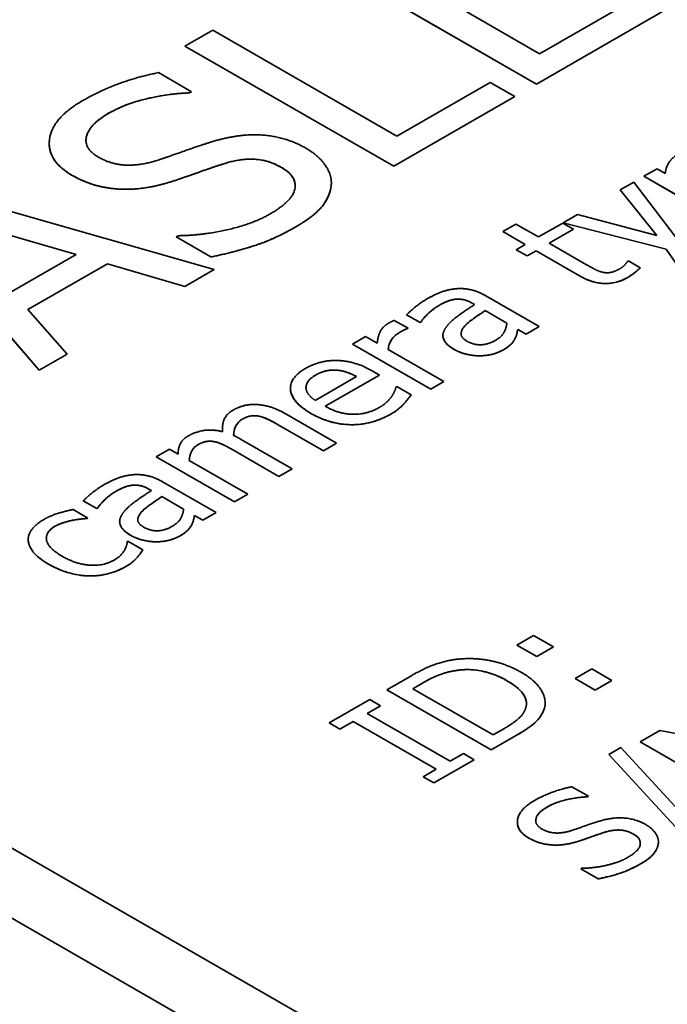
# Model space of a CAD drawing. Header units: millimetres. Extents: x 0 to 420, y 0 to 297.
# Tile 29 of 37: x 359.06 to 363.45, y 214.1 to 220.77. Entities that reach past the tile are written whole.
import ezdxf

# ---------------------------------------------------------------- set-up
doc = ezdxf.new("R2010")
doc.units = ezdxf.units.MM
doc.layers.add('Sichtbar (ISO)', color=7, linetype='Continuous', lineweight=35)
doc.layers.add('Sichtbar schmal (ISO)', color=7, linetype='Continuous', lineweight=25)

msp = doc.modelspace()

# ---------------------------------------------------------------- linework, layer by layer
at = {"layer": 'Sichtbar (ISO)'}
for p, q in [((362.5647, 220.3343), (361.1505, 221.1487)), ((362.5647, 220.3344), (361.1506, 221.1488)), ((362.5854, 220.5389), (363.2822, 220.9402)), ((362.0605, 220.8412), (362.5854, 220.5389)), ((363.4494, 220.8439), (362.5647, 220.3344)), ((363.4495, 220.8438), (362.5647, 220.3343)), ((360.1833, 220.5917), (360.3712, 220.7)), ((360.3712, 220.7), (361.6181, 219.9819)), ((361.5975, 219.7774), (360.1833, 220.5918)), ((361.5975, 219.7773), (360.1833, 220.5917)), ((360.0033, 220.4116), (360.228, 220.2822)), ((361.6181, 219.9819), (362.2496, 220.3456)), ((362.2496, 220.3456), (362.4169, 220.2492)), ((362.5647, 220.3344), (362.5647, 220.3343)), ((360.228, 220.2822), (360.2142, 220.2743)), ((360.2279, 220.2822), (360.2142, 220.2744)), ((360.2142, 220.2744), (360.2142, 220.2743)), ((362.4169, 220.2492), (361.5975, 219.7773)), ((362.4168, 220.2492), (361.5975, 219.7774)), ((359.5131, 219.9526), (359.5131, 219.9525)), ((361.5975, 219.7774), (361.5975, 219.7773)), ((363.2919, 219.709), (363.3813, 219.7605)), ((363.3813, 219.7605), (363.4368, 219.7285)), ((363.1314, 219.6166), (363.2243, 219.6701)), ((363.2243, 219.6701), (363.6649, 219.0877)), ((364.0179, 219.291), (363.2919, 219.7091)), ((364.0179, 219.291), (363.2919, 219.709)), ((358.4894, 219.6163), (360.3804, 219.0765)), ((360.93, 219.645), (360.93, 219.6449)), ((363.3801, 219.3071), (363.1314, 219.6166)), ((363.3801, 219.3072), (363.1315, 219.6167)), ((359.1954, 218.3941), (358.2579, 219.483)), ((359.1954, 218.3941), (358.258, 219.483)), ((359.4464, 219.1788), (358.5616, 219.4362)), ((359.4464, 219.1787), (358.5616, 219.4361)), ((362.7458, 219.3946), (362.8421, 219.45)), ((362.8421, 219.45), (363.3801, 219.3071)), ((362.3355, 219.3339), (362.4249, 219.3853)), ((362.4879, 219.2461), (362.3355, 219.3339)), ((362.4879, 219.2462), (362.3356, 219.3339)), ((362.4249, 219.3853), (362.5773, 219.2976)), ((362.5773, 219.2976), (362.7418, 219.3923)), ((362.8157, 219.3497), (362.6512, 219.255)), ((362.8156, 219.3497), (362.6512, 219.2551)), ((362.7418, 219.3923), (362.8157, 219.3497)), ((363.4432, 219.2147), (362.7458, 219.3946)), ((363.4432, 219.2148), (362.7459, 219.3946)), ((360.1237, 219.2982), (360.1374, 219.3061)), ((360.3598, 219.1622), (360.1237, 219.2982)), ((360.3598, 219.1623), (360.1238, 219.2982)), ((363.3801, 219.3072), (363.3801, 219.3071)), ((362.4278, 219.2114), (362.4879, 219.2461)), ((362.5017, 219.1689), (362.4278, 219.2115)), ((362.5017, 219.1689), (362.4278, 219.2114)), ((362.4879, 219.2462), (362.4879, 219.2461)), ((362.5618, 219.2036), (362.5017, 219.1689)), ((362.5618, 219.2035), (362.5017, 219.1689)), ((362.5618, 219.2036), (362.5618, 219.2035)), ((362.8558, 219.0343), (362.5618, 219.2036)), ((362.8558, 219.0342), (362.5618, 219.2035)), ((362.6512, 219.2551), (362.6512, 219.255)), ((362.6512, 219.255), (362.9039, 219.1095)), ((363.4432, 219.2148), (363.4432, 219.2147)), ((363.5692, 219.0327), (363.4432, 219.2148)), ((363.5692, 219.0326), (363.4432, 219.2147)), ((359.0097, 218.9273), (359.4464, 219.1787)), ((359.4464, 219.1788), (359.4464, 219.1787)), ((360.3598, 219.1623), (360.3598, 219.1622)), ((362.5017, 219.1689), (362.5017, 219.1689)), ((363.1824, 219.1326), (363.1876, 219.1355)), ((363.1876, 219.1355), (363.2678, 219.0893)), ((359.6584, 219.1161), (359.1186, 218.8053)), ((359.6584, 219.116), (359.1186, 218.8052)), ((360.1821, 218.9624), (359.6584, 219.1161)), ((359.6584, 219.1161), (359.6584, 219.116)), ((360.1821, 218.9623), (359.6584, 219.116)), ((360.3804, 219.0765), (360.1821, 218.9623)), ((360.3803, 219.0765), (360.1821, 218.9624)), ((360.1821, 218.9624), (360.1821, 218.9623)), ((362.2209, 218.8989), (362.5836, 218.6901)), ((359.1186, 218.8053), (359.1186, 218.8052)), ((359.1186, 218.8052), (359.3856, 218.5036)), ((362.1453, 218.8396), (362.1281, 218.8495)), ((362.1453, 218.8395), (362.1281, 218.8494)), ((362.1453, 218.8396), (362.1453, 218.8395)), ((362.3636, 218.7139), (362.2163, 218.7987)), ((362.2163, 218.7987), (362.2163, 218.7986)), ((362.3636, 218.7138), (362.2163, 218.7986)), ((361.6015, 218.7323), (361.6943, 218.6788)), ((361.7757, 218.7179), (361.6846, 218.7703)), ((361.7757, 218.7178), (361.6846, 218.7702)), ((361.6942, 218.6789), (361.6897, 218.6763)), ((361.6943, 218.6788), (361.6897, 218.6762)), ((361.6897, 218.6763), (361.6897, 218.6762)), ((361.7808, 218.7208), (361.7757, 218.7178)), ((361.7808, 218.7208), (361.7757, 218.7179)), ((361.7757, 218.7179), (361.7757, 218.7178)), ((361.7808, 218.7208), (361.7808, 218.7208)), ((362.3636, 218.7139), (362.3636, 218.7138)), ((362.4942, 218.6387), (362.4381, 218.671)), ((362.4381, 218.671), (362.4381, 218.6709)), ((362.4942, 218.6386), (362.4381, 218.6709)), ((362.5836, 218.6901), (362.4942, 218.6386)), ((362.5836, 218.6901), (362.4942, 218.6387)), ((361.3172, 218.5719), (361.4066, 218.6234)), ((361.4066, 218.6234), (361.4857, 218.5779)), ((362.0536, 218.6406), (362.0536, 218.6405)), ((362.4186, 218.6076), (362.4186, 218.6076)), ((362.4942, 218.6387), (362.4942, 218.6386)), ((361.8479, 218.2664), (361.3172, 218.5719)), ((361.8479, 218.2665), (361.3173, 218.572)), ((361.5608, 218.5347), (361.5608, 218.5346)), ((361.5608, 218.5346), (361.9373, 218.3178)), ((359.3856, 218.5037), (359.1954, 218.3941)), ((359.3856, 218.5036), (359.1954, 218.3941)), ((359.1954, 218.3941), (359.1954, 218.3941)), ((361.0657, 218.1895), (361.3459, 218.3508)), ((361.5011, 218.3618), (361.1339, 218.1503)), ((361.5012, 218.3617), (361.1339, 218.1502)), ((361.2089, 218.3948), (361.2089, 218.3947)), ((361.3459, 218.3509), (361.3459, 218.3508)), ((361.4525, 218.3898), (361.5012, 218.3617)), ((361.0032, 218.2757), (361.0032, 218.2756)), ((361.6124, 218.2806), (361.6175, 218.2835)), ((361.6175, 218.2835), (361.7149, 218.2274)), ((361.9372, 218.3179), (361.8479, 218.2665)), ((361.9373, 218.3178), (361.8479, 218.2664)), ((361.8479, 218.2665), (361.8479, 218.2664)), ((361.1339, 218.1503), (361.1339, 218.1502)), ((360.6829, 218.0833), (360.6829, 218.0832)), ((360.8611, 218.1007), (361.2107, 217.8994)), ((365.819, 210.7589), (353.2399, 218.0027)), ((361.1213, 217.848), (360.8141, 218.0249)), ((361.1213, 217.848), (360.8141, 218.0248)), ((360.4388, 217.9777), (360.4388, 217.9776)), ((360.5133, 217.9526), (360.5133, 217.9526)), ((360.3821, 217.9101), (360.3821, 217.91)), ((360.5603, 217.9275), (360.9098, 217.7262)), ((361.2106, 217.8995), (361.1213, 217.848)), ((361.2107, 217.8994), (361.1213, 217.848)), ((359.989, 217.807), (360.0784, 217.8585)), ((360.5196, 217.5015), (359.989, 217.807)), ((360.5196, 217.5016), (359.9891, 217.8071)), ((360.0784, 217.8585), (360.1368, 217.8249)), ((360.8204, 217.6748), (360.5133, 217.8517)), ((360.8204, 217.6747), (360.5133, 217.8516)), ((361.1213, 217.848), (361.1213, 217.848)), ((360.2125, 217.7814), (360.2125, 217.7813)), ((360.2125, 217.7813), (360.609, 217.553)), ((360.9098, 217.7262), (360.8204, 217.6747)), ((360.9098, 217.7262), (360.8204, 217.6748)), ((360.8204, 217.6748), (360.8204, 217.6747)), ((360.0314, 217.6381), (360.3941, 217.4292)), ((359.9558, 217.5788), (359.9386, 217.5887)), ((359.9558, 217.5787), (359.9386, 217.5886)), ((359.9558, 217.5788), (359.9558, 217.5787)), ((360.1741, 217.453), (360.0268, 217.5379)), ((360.0268, 217.5379), (360.0268, 217.5378)), ((360.1741, 217.453), (360.0268, 217.5378)), ((360.609, 217.553), (360.5196, 217.5015)), ((360.6089, 217.553), (360.5196, 217.5016)), ((359.5862, 217.4569), (359.495, 217.5094)), ((359.5862, 217.457), (359.4951, 217.5094)), ((360.5196, 217.5016), (360.5196, 217.5015)), ((359.4257, 217.4497), (359.526, 217.3919)), ((359.5913, 217.46), (359.5862, 217.457)), ((359.5913, 217.4599), (359.5862, 217.4569)), ((359.5862, 217.457), (359.5862, 217.4569)), ((359.5913, 217.46), (359.5913, 217.4599)), ((360.1741, 217.453), (360.1741, 217.453)), ((360.3047, 217.3778), (360.2486, 217.4102)), ((360.2486, 217.4102), (360.2486, 217.4101)), ((360.3047, 217.3777), (360.2486, 217.4101)), ((360.3941, 217.4292), (360.3047, 217.3777)), ((360.394, 217.4292), (360.3047, 217.3778)), ((359.4206, 217.3768), (359.4206, 217.3767)), ((359.5259, 217.392), (359.5208, 217.389)), ((359.526, 217.3919), (359.5208, 217.389)), ((359.5208, 217.389), (359.5208, 217.389)), ((359.8641, 217.3797), (359.8641, 217.3796)), ((360.2291, 217.3468), (360.2291, 217.3467)), ((360.3047, 217.3778), (360.3047, 217.3777)), ((364.574, 211.9514), (355.3817, 217.2449)), ((359.2444, 217.2567), (359.2444, 217.2566)), ((359.7924, 217.2325), (359.7976, 217.2355)), ((359.7976, 217.2355), (359.8979, 217.1778)), ((359.8566, 217.1217), (359.8566, 217.1217)), ((362.4309, 216.5315), (362.5444, 216.5968)), ((362.5444, 216.5968), (362.6796, 216.519)), ((362.5661, 216.4536), (362.4309, 216.5315)), ((362.5661, 216.4537), (362.431, 216.5315)), ((362.6796, 216.519), (362.5661, 216.4536)), ((362.6795, 216.519), (362.5661, 216.4537)), ((362.5661, 216.4537), (362.5661, 216.4536)), ((362.8263, 216.3038), (362.9398, 216.3691)), ((362.9398, 216.3691), (363.075, 216.2913)), ((361.5513, 216.2282), (361.7123, 216.321)), ((361.7983, 216.2768), (361.7267, 216.2355)), ((361.7983, 216.2768), (361.7267, 216.2356)), ((362.9615, 216.2259), (362.8263, 216.3038)), ((362.9615, 216.226), (362.8264, 216.3039)), ((363.075, 216.2913), (362.9615, 216.2259)), ((363.0749, 216.2913), (362.9615, 216.226)), ((362.2584, 215.8211), (361.5513, 216.2282)), ((362.2584, 215.8211), (361.5514, 216.2283)), ((361.7267, 216.2356), (361.7267, 216.2355)), ((361.7267, 216.2355), (362.271, 215.922)), ((362.9615, 216.226), (362.9615, 216.2259)), ((361.1611, 216.0035), (361.435, 216.1613)), ((361.435, 216.1613), (361.5072, 216.1197)), ((362.4966, 216.1356), (362.4966, 216.1355)), ((361.5072, 216.1197), (361.4172, 216.0679)), ((361.5071, 216.1197), (361.4172, 216.068)), ((361.4172, 216.068), (361.4172, 216.0679)), ((361.4172, 216.0679), (361.9799, 215.7438)), ((362.6149, 216.0917), (362.6149, 216.0916)), ((361.2333, 215.962), (361.1611, 216.0035)), ((361.2333, 215.962), (361.1612, 216.0036)), ((361.3233, 216.0138), (361.2333, 215.962)), ((361.3233, 216.0138), (361.2333, 215.962)), ((361.886, 215.6897), (361.3233, 216.0138)), ((361.3233, 216.0138), (361.3233, 216.0138)), ((361.886, 215.6898), (361.3233, 216.0138)), ((361.2333, 215.962), (361.2333, 215.962)), ((362.271, 215.922), (362.3427, 215.9633)), ((363.2662, 215.8749), (363.3997, 215.9518)), ((363.3997, 215.9518), (364.2444, 215.7934)), ((362.4212, 215.9148), (362.2584, 215.8211)), ((362.4212, 215.9148), (362.2584, 215.8211)), ((363.9733, 215.4677), (363.2662, 215.8749)), ((363.9733, 215.4678), (363.2663, 215.875)), ((361.9799, 215.7438), (362.0699, 215.7956)), ((362.0699, 215.7956), (362.1421, 215.7541)), ((362.2584, 215.8211), (362.2584, 215.8211)), ((363.0554, 215.7898), (363.1367, 215.8366)), ((363.1367, 215.8366), (363.7522, 215.1635)), ((362.1421, 215.7541), (361.8682, 215.5963)), ((362.142, 215.7541), (361.8682, 215.5964)), ((363.6719, 215.1173), (363.0554, 215.7898)), ((363.6719, 215.1174), (363.0554, 215.7898)), ((361.796, 215.6379), (361.886, 215.6897)), ((361.886, 215.6898), (361.886, 215.6897)), ((361.8682, 215.5963), (361.796, 215.6379)), ((361.8682, 215.5964), (361.7961, 215.638)), ((361.8682, 215.5964), (361.8682, 215.5963)), ((362.8044, 215.5707), (362.9167, 215.506)), ((362.9167, 215.506), (362.9098, 215.502)), ((362.9166, 215.506), (362.9098, 215.5021)), ((362.9098, 215.5021), (362.9098, 215.502)), ((362.5592, 215.3412), (362.5592, 215.3412)), ((363.2677, 215.1875), (363.2677, 215.1874)), ((362.8645, 215.014), (362.8714, 215.018)), ((362.9826, 214.946), (362.8645, 215.014)), ((362.9826, 214.9461), (362.8646, 215.014)), ((362.9826, 214.9461), (362.9826, 214.946))]:
    msp.add_line(p, q, dxfattribs=at)
for points, degree in [([(359.4911, 220.2221), (359.6103, 220.2908), (359.8681, 220.3852), (360.0033, 220.4116)], 2), ([(360.2142, 220.2743), (360.0847, 220.271), (359.7822, 220.2023), (359.6664, 220.1357)], 2), ([(359.42, 219.7153), (359.2481, 219.8143), (359.2836, 220.1027), (359.4911, 220.2221)], 2), ([(359.6664, 220.1357), (359.5358, 220.0605), (359.4968, 219.8968), (359.5965, 219.8394)], 2), ([(360.0011, 219.8189), (360.0767, 219.844), (360.291, 219.9199), (360.3655, 219.943)], 2), ([(360.3655, 219.943), (360.5557, 220.0011), (360.8709, 219.9753), (361.0027, 219.8994)], 2), ([(361.0027, 219.8994), (361.0864, 219.8512), (361.1792, 219.7199), (361.1746, 219.6526)], 2), ([(359.5965, 219.8394), (359.6859, 219.7879), (359.8876, 219.7813), (360.0011, 219.8189)], 2), ([(360.8365, 219.7694), (360.7517, 219.8182), (360.5626, 219.8308), (360.4457, 219.7938)], 2), ([(363.4368, 219.7285), (363.4397, 219.7651), (363.481, 219.8351), (363.5285, 219.8625)], 2), ([(360.4457, 219.7938), (360.3621, 219.7668), (360.228, 219.7186), (360.126, 219.6836)], 2), ([(360.7574, 219.452), (360.9133, 219.5417), (360.9431, 219.708), (360.8365, 219.7694)], 2), ([(359.7673, 219.6209), (359.6767, 219.6229), (359.5025, 219.6678), (359.42, 219.7153)], 2), ([(360.126, 219.6836), (360.0331, 219.6526), (359.8589, 219.6196), (359.7673, 219.6209)], 2), ([(361.175, 219.6647), (361.175, 219.6607), (361.1749, 219.6567), (361.1746, 219.6527)], 3), ([(361.1746, 219.6526), (361.1689, 219.578), (361.0634, 219.4407), (360.9339, 219.3662)], 2), ([(360.1374, 219.3061), (360.3174, 219.3094), (360.6486, 219.3893), (360.7574, 219.452)], 2), ([(360.9339, 219.3662), (360.7804, 219.2777), (360.5007, 219.1906), (360.3598, 219.1622)], 2), ([(363.128, 219.0814), (363.1498, 219.094), (363.1773, 219.125), (363.1824, 219.1326)], 2), ([(362.9039, 219.1095), (362.9441, 219.0864), (362.991, 219.0626), (363.0197, 219.0573)], 2), ([(363.0197, 219.0573), (363.0443, 219.0524), (363.097, 219.0636), (363.128, 219.0814)], 2), ([(363.2678, 219.0893), (363.2495, 219.0709), (363.2059, 219.0365), (363.1836, 219.0237)], 2), ([(363.1836, 219.0237), (363.1108, 218.9818), (362.9458, 218.9824), (362.8558, 219.0342)], 2), ([(361.8227, 218.8775), (361.8777, 218.9092), (361.9699, 218.9425), (362.0221, 218.9468)], 2), ([(362.0221, 218.9468), (362.0731, 218.9511), (362.171, 218.9276), (362.2209, 218.8989)], 2), ([(361.6846, 218.7702), (361.7023, 218.7884), (361.7774, 218.8514), (361.8227, 218.8775)], 2), ([(362.0117, 218.8749), (361.9837, 218.8712), (361.9275, 218.8468), (361.9012, 218.8316)], 2), ([(362.1281, 218.8494), (362.0971, 218.8673), (362.0398, 218.8785), (362.0117, 218.8749)], 2), ([(361.9012, 218.8316), (361.8702, 218.8138), (361.8049, 218.7551), (361.7808, 218.7208)], 2), ([(361.9487, 218.6802), (361.9728, 218.7178), (362.0788, 218.7966), (362.1453, 218.8395)], 2), ([(362.2163, 218.7986), (362.1871, 218.7785), (362.1, 218.7171), (362.0788, 218.6944)], 2), ([(361.5625, 218.7132), (361.5763, 218.7211), (361.5912, 218.7283), (361.6015, 218.7323)], 2), ([(361.4857, 218.5779), (361.4909, 218.631), (361.5281, 218.6934), (361.5625, 218.7132)], 2), ([(361.6897, 218.6762), (361.6765, 218.6719), (361.653, 218.6597), (361.6376, 218.6508)], 2), ([(362.0072, 218.535), (361.9522, 218.5667), (361.9206, 218.6383), (361.9487, 218.6802)], 2), ([(362.0788, 218.6944), (362.0542, 218.6676), (362.053, 218.6148), (362.0931, 218.5917)], 2), ([(362.2862, 218.5967), (362.3281, 218.6208), (362.3607, 218.6812), (362.3636, 218.7138)], 2), ([(362.4381, 218.6709), (362.4352, 218.66), (362.4272, 218.6224), (362.4186, 218.6076)], 2), ([(361.6376, 218.6508), (361.6015, 218.63), (361.5619, 218.5709), (361.5608, 218.5346)], 2), ([(362.0931, 218.5917), (362.139, 218.5653), (362.2369, 218.5683), (362.2862, 218.5967)], 2), ([(362.4186, 218.6076), (362.4077, 218.5868), (362.3768, 218.5538), (362.3367, 218.5307)], 2), ([(362.1756, 218.4921), (362.1327, 218.4924), (362.0427, 218.5145), (362.0072, 218.535)], 2), ([(362.3367, 218.5307), (362.304, 218.5119), (362.2203, 218.4921), (362.1756, 218.4921)], 2), ([(361.037, 218.1017), (360.9075, 218.1763), (360.8898, 218.3429), (360.9992, 218.4059)], 2), ([(360.9992, 218.4059), (361.0485, 218.4343), (361.1534, 218.4617), (361.2118, 218.4604)], 2), ([(361.2089, 218.3947), (361.1734, 218.3974), (361.1035, 218.3815), (361.0674, 218.3607)], 2), ([(361.2118, 218.4604), (361.2708, 218.4594), (361.3889, 218.4264), (361.4525, 218.3898)], 2), ([(361.0674, 218.3607), (361.0319, 218.3403), (361.0032, 218.2994), (361.0032, 218.2756)], 2), ([(361.3459, 218.3508), (361.3087, 218.371), (361.241, 218.3928), (361.2089, 218.3947)], 2), ([(361.0032, 218.2756), (361.0044, 218.2518), (361.0347, 218.2106), (361.0657, 218.1895)], 2), ([(361.5848, 218.2179), (361.5975, 218.2383), (361.6106, 218.269), (361.6124, 218.2806)], 2), ([(361.4995, 218.1416), (361.5287, 218.1585), (361.5722, 218.1987), (361.5848, 218.2179)], 2), ([(361.7149, 218.2274), (361.7058, 218.2149), (361.6771, 218.1773), (361.6639, 218.1637)], 2), ([(360.5093, 218.1238), (360.5437, 218.1436), (360.621, 218.1637), (360.6657, 218.1618)], 2), ([(360.6657, 218.1618), (360.711, 218.1601), (360.8067, 218.1321), (360.8611, 218.1007)], 2), ([(361.1339, 218.1502), (361.2261, 218.0971), (361.417, 218.0941), (361.4995, 218.1416)], 2), ([(361.6639, 218.1637), (361.6456, 218.1446), (361.6106, 218.1159), (361.5785, 218.0974)], 2), ([(360.4388, 217.9776), (360.4342, 218.0271), (360.4646, 218.0981), (360.5093, 218.1238)], 2), ([(360.5712, 218.0618), (360.5437, 218.0459), (360.5144, 217.9902), (360.5133, 217.9526)], 2), ([(360.6829, 218.0832), (360.6548, 218.0888), (360.6015, 218.0793), (360.5712, 218.0618)], 2), ([(360.8141, 218.0248), (360.7775, 218.0459), (360.7093, 218.0786), (360.6829, 218.0832)], 2), ([(361.5785, 218.0974), (361.4513, 218.0242), (361.1688, 218.0258), (361.037, 218.1017)], 2), ([(360.4388, 217.9777), (360.4381, 217.985), (360.4377, 217.9924), (360.4377, 217.9999)], 3), ([(360.1368, 217.8249), (360.1368, 217.8651), (360.1672, 217.9268), (360.2085, 217.9506)], 2), ([(360.2085, 217.9506), (360.2554, 217.9776), (360.3712, 217.9948), (360.4388, 217.9776)], 2), ([(360.5133, 217.9526), (360.5219, 217.9483), (360.5454, 217.9361), (360.5603, 217.9275)], 2), ([(360.2703, 217.8885), (360.2417, 217.872), (360.2142, 217.8146), (360.2125, 217.7813)], 2), ([(360.3821, 217.91), (360.354, 217.9156), (360.3007, 217.906), (360.2703, 217.8885)], 2), ([(360.5133, 217.8516), (360.4766, 217.8727), (360.4084, 217.9054), (360.3821, 217.91)], 2), ([(359.6331, 217.6166), (359.6882, 217.6483), (359.7804, 217.6816), (359.8326, 217.6859)], 2), ([(359.8326, 217.6859), (359.8836, 217.6902), (359.9815, 217.6668), (360.0314, 217.6381)], 2), ([(359.495, 217.5094), (359.5128, 217.5275), (359.5879, 217.5906), (359.6331, 217.6166)], 2), ([(359.8222, 217.614), (359.7942, 217.6104), (359.738, 217.5859), (359.7116, 217.5708)], 2), ([(359.9386, 217.5886), (359.9076, 217.6064), (359.8503, 217.6176), (359.8222, 217.614)], 2), ([(359.7116, 217.5708), (359.6807, 217.553), (359.6154, 217.4942), (359.5913, 217.4599)], 2), ([(359.7592, 217.4193), (359.7833, 217.4569), (359.8893, 217.5358), (359.9558, 217.5787)], 2), ([(360.0268, 217.5378), (359.9976, 217.5176), (359.9105, 217.4563), (359.8893, 217.4335)], 2), ([(359.2286, 217.383), (359.2721, 217.4081), (359.3781, 217.4408), (359.4257, 217.4497)], 2), ([(359.8177, 217.2741), (359.7626, 217.3058), (359.7311, 217.3774), (359.7592, 217.4193)], 2), ([(359.8893, 217.4335), (359.8646, 217.4068), (359.8635, 217.354), (359.9036, 217.3309)], 2), ([(360.0967, 217.3358), (360.1385, 217.3599), (360.1712, 217.4203), (360.1741, 217.453)], 2), ([(360.2486, 217.4101), (360.2457, 217.3992), (360.2377, 217.3616), (360.2291, 217.3467)], 2), ([(359.122, 217.2385), (359.1186, 217.2768), (359.1747, 217.352), (359.2286, 217.383)], 2), ([(359.3048, 217.3371), (359.2355, 217.2972), (359.2561, 217.1883), (359.3518, 217.1332)], 2), ([(359.4206, 217.3767), (359.3925, 217.3711), (359.3277, 217.3503), (359.3048, 217.3371)], 2), ([(359.5208, 217.389), (359.5031, 217.388), (359.4526, 217.3827), (359.4206, 217.3767)], 2), ([(359.9036, 217.3309), (359.9494, 217.3045), (360.0474, 217.3074), (360.0967, 217.3358)], 2), ([(360.2291, 217.3467), (360.2182, 217.3259), (360.1873, 217.2929), (360.1471, 217.2698)], 2), ([(359.9861, 217.2312), (359.9431, 217.2316), (359.8532, 217.2537), (359.8177, 217.2741)], 2), ([(360.1471, 217.2698), (360.1145, 217.251), (360.0308, 217.2312), (359.9861, 217.2312)], 2), ([(359.122, 217.2386), (359.1218, 217.2413), (359.1216, 217.2441), (359.1216, 217.2469)], 3), ([(359.2595, 217.0801), (359.1896, 217.1203), (359.1249, 217.2005), (359.122, 217.2385)], 2), ([(359.7036, 217.1075), (359.7472, 217.1326), (359.7901, 217.1989), (359.7924, 217.2325)], 2), ([(359.3518, 217.1332), (359.4452, 217.0794), (359.6314, 217.0659), (359.7036, 217.1075)], 2), ([(359.8979, 217.1778), (359.891, 217.1665), (359.8687, 217.1332), (359.8566, 217.1217)], 2), ([(359.5363, 216.9999), (359.4698, 217.0006), (359.3294, 217.0398), (359.2595, 217.0801)], 2), ([(359.7833, 217.0636), (359.7283, 217.0319), (359.6033, 216.9989), (359.5363, 216.9999)], 2), ([(359.8566, 217.1217), (359.8406, 217.1045), (359.8114, 217.0798), (359.7833, 217.0636)], 2), ([(361.7123, 216.321), (361.812, 216.3784), (361.9553, 216.4266), (362.0218, 216.4345)], 2), ([(362.0218, 216.4345), (362.1352, 216.4477), (362.3599, 216.4048), (362.463, 216.3454)], 2), ([(362.0275, 216.3599), (361.9673, 216.351), (361.8619, 216.3134), (361.7983, 216.2768)], 2), ([(362.3639, 216.2896), (362.2825, 216.3365), (362.1135, 216.3718), (362.0275, 216.3599)], 2), ([(362.463, 216.3454), (362.5598, 216.2896), (362.6372, 216.1547), (362.6149, 216.0916)], 2), ([(362.4911, 216.1029), (362.5071, 216.1504), (362.4464, 216.2421), (362.3639, 216.2896)], 2), ([(362.623, 216.1384), (362.623, 216.1228), (362.6204, 216.1073), (362.6149, 216.0917)], 3), ([(362.3427, 215.9633), (362.4051, 215.9992), (362.4796, 216.0652), (362.4911, 216.1029)], 2), ([(362.6149, 216.0916), (362.5948, 216.0411), (362.5071, 215.9643), (362.4212, 215.9148)], 2), ([(362.5482, 215.476), (362.6078, 215.5103), (362.7368, 215.5575), (362.8044, 215.5707)], 2), ([(362.5127, 215.2225), (362.4268, 215.272), (362.4445, 215.4162), (362.5482, 215.476)], 2), ([(362.9098, 215.502), (362.8451, 215.5004), (362.6938, 215.4661), (362.6359, 215.4327)], 2), ([(362.6359, 215.4327), (362.5706, 215.3951), (362.5511, 215.3133), (362.601, 215.2846)], 2), ([(362.8032, 215.2744), (362.841, 215.2869), (362.9482, 215.3248), (362.9855, 215.3364)], 2), ([(362.9855, 215.3364), (363.0806, 215.3654), (363.2382, 215.3526), (363.304, 215.3146)], 2), ([(362.601, 215.2846), (362.6456, 215.2588), (362.7465, 215.2555), (362.8032, 215.2744)], 2), ([(363.0256, 215.2618), (362.9837, 215.2483), (362.9167, 215.2242), (362.8657, 215.2067)], 2), ([(363.221, 215.2496), (363.1786, 215.274), (363.084, 215.2803), (363.0256, 215.2618)], 2), ([(363.304, 215.3146), (363.3459, 215.2905), (363.3923, 215.2249), (363.39, 215.1912)], 2), ([(362.6863, 215.1754), (362.6411, 215.1764), (362.554, 215.1988), (362.5127, 215.2225)], 2), ([(362.8657, 215.2067), (362.8193, 215.1912), (362.7322, 215.1747), (362.6863, 215.1754)], 2), ([(363.1814, 215.0909), (363.2594, 215.1358), (363.2743, 215.2189), (363.221, 215.2496)], 2), ([(363.3902, 215.1973), (363.3902, 215.1953), (363.3901, 215.1933), (363.39, 215.1913)], 3), ([(363.39, 215.1912), (363.3871, 215.1539), (363.3344, 215.0853), (363.2697, 215.048)], 2), ([(362.8714, 215.018), (362.9614, 215.0196), (363.127, 215.0595), (363.1814, 215.0909)], 2), ([(363.2697, 215.048), (363.1929, 215.0038), (363.0531, 214.9602), (362.9826, 214.946)], 2)]:
    msp.add_open_spline(points, degree=degree, dxfattribs=at)
for points, knots in [([(360.2142, 220.2744), (360.0953, 220.2713), (359.9858, 220.2492), (359.826, 220.2114), (359.7405, 220.1785), (359.6664, 220.1358)], [-0.05182791, -0.05182791, -0.05182791, -0.05182791, -0.03145295, -0.03145295, 0, 0, 0, 0]), ([(359.6664, 220.1358), (359.6362, 220.1184), (359.6083, 220.0995), (359.5636, 220.0607), (359.5461, 220.0411), (359.5188, 219.9955), (359.5131, 219.9722), (359.5131, 219.9526)], [-0.05006547, -0.05006547, -0.05006547, -0.05006547, -0.04064799, -0.04064799, -0.03222863, -0.03222863, -0.02215874, -0.02215874, -0.02215874, -0.02215874]), ([(359.42, 219.7154), (359.3699, 219.7442), (359.3298, 219.7771), (359.2761, 219.8522), (359.2642, 219.8915), (359.2642, 219.9319)], [-0.13052686, -0.13052686, -0.13052686, -0.13052686, -0.09659995, -0.09659995, -0.06296839, -0.06296839, -0.06296839, -0.06296839]), ([(360.8365, 219.7695), (360.8148, 219.782), (360.7909, 219.7934), (360.7412, 219.8109), (360.7162, 219.8173), (360.6587, 219.8257), (360.6258, 219.8269), (360.539, 219.8195), (360.49, 219.8079), (360.4457, 219.7939)], [-0.04669804, -0.04669804, -0.04669804, -0.04669804, -0.03593487, -0.03593487, -0.02629101, -0.02629101, -0.01515614, -0.01515614, 0, 0, 0, 0]), ([(360.4457, 219.7939), (360.3949, 219.7775), (360.3445, 219.7605), (360.2418, 219.7237), (360.1795, 219.7021), (360.126, 219.6837)], [-0.0360774, -0.0360774, -0.0360774, -0.0360774, -0.01869251, -0.01869251, 0, 0, 0, 0]), ([(360.93, 219.645), (360.93, 219.6457), (360.93, 219.6463), (360.9296, 219.6686), (360.9226, 219.6894), (360.8917, 219.7322), (360.8668, 219.752), (360.8365, 219.7695)], [-0.02444035, -0.02444035, -0.02444035, -0.02444035, -0.02410412, -0.02410412, -0.0128504, -0.0128504, 0, 0, 0, 0]), ([(359.7673, 219.621), (359.6857, 219.6228), (359.6246, 219.6364), (359.5259, 219.6618), (359.4694, 219.687), (359.42, 219.7154)], [-0.03240839, -0.03240839, -0.03240839, -0.03240839, -0.02093369, -0.02093369, 0, 0, 0, 0]), ([(360.126, 219.6837), (360.0379, 219.6543), (359.9754, 219.6417), (359.888, 219.6252), (359.8284, 219.6201), (359.7673, 219.621)], [-0.02760144, -0.02760144, -0.02760144, -0.02760144, -0.01834022, -0.01834022, 0, 0, 0, 0]), ([(361.1746, 219.6526), (361.1691, 219.5819), (361.1338, 219.5324), (361.0771, 219.4586), (361.0102, 219.4102), (360.9339, 219.3663)], [-0.0469376, -0.0469376, -0.0469376, -0.0469376, -0.03234805, -0.03234805, 0, 0, 0, 0]), ([(360.9339, 219.3663), (360.7839, 219.2799), (360.6803, 219.2466), (360.5503, 219.2061), (360.4567, 219.1818), (360.3598, 219.1623)], [-0.04434529, -0.04434529, -0.04434529, -0.04434529, -0.03079196, -0.03079196, 0, 0, 0, 0]), ([(363.2678, 219.0894), (363.2516, 219.0731), (363.237, 219.0611), (363.2143, 219.0432), (363.1996, 219.033), (363.1836, 219.0238)], [-0.01154888, -0.01154888, -0.01154888, -0.01154888, -0.00680039, -0.00680039, 0, 0, 0, 0]), ([(363.1836, 219.0238), (363.1681, 219.0149), (363.1512, 219.0067), (363.1161, 218.9941), (363.0984, 218.9893), (363.0548, 218.9821), (363.034, 218.9819), (362.9962, 218.9831), (362.973, 218.9872), (362.9158, 219.0031), (362.8835, 219.0184), (362.8558, 219.0343)], [-0.02959846, -0.02959846, -0.02959846, -0.02959846, -0.0261566, -0.0261566, -0.02306685, -0.02306685, -0.01901001, -0.01901001, -0.01173902, -0.01173902, 0, 0, 0, 0]), ([(362.0117, 218.8749), (362.002, 218.8737), (361.9926, 218.8717), (361.9699, 218.8653), (361.9595, 218.8608), (361.9363, 218.8507), (361.9182, 218.8415), (361.9012, 218.8317)], [-0.009693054, -0.009693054, -0.009693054, -0.009693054, -0.00872388, -0.00872388, -0.007238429, -0.007238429, 0, 0, 0, 0]), ([(362.1281, 218.8495), (362.1165, 218.8562), (362.1033, 218.8626), (362.0826, 218.8696), (362.0695, 218.8736), (362.0385, 218.8768), (362.0251, 218.8767), (362.0117, 218.8749)], [-0.02110779, -0.02110779, -0.02110779, -0.02110779, -0.00947023, -0.00947023, -0.00409835, -0.00409835, 0, 0, 0, 0]), ([(361.9012, 218.8317), (361.8756, 218.817), (361.8535, 218.7989), (361.8151, 218.7644), (361.7964, 218.743), (361.7808, 218.7208)], [-0.02136764, -0.02136764, -0.02136764, -0.02136764, -0.01246924, -0.01246924, 0, 0, 0, 0]), ([(362.2163, 218.7987), (362.1931, 218.7827), (362.1663, 218.7639), (362.1242, 218.7342), (362.0996, 218.7168), (362.0788, 218.6944)], [-0.02873879, -0.02873879, -0.02873879, -0.02873879, -0.01320822, -0.01320822, 0, 0, 0, 0]), ([(361.6897, 218.6763), (361.6768, 218.6721), (361.6681, 218.6676), (361.6557, 218.6612), (361.6461, 218.6558), (361.6376, 218.6509)], [-0.004960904, -0.004960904, -0.004960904, -0.004960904, -0.003640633, -0.003640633, 0, 0, 0, 0]), ([(362.0788, 218.6944), (362.0696, 218.6845), (362.0624, 218.674), (362.0539, 218.6524), (362.0535, 218.6443), (362.0536, 218.6406)], [-0.012996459, -0.012996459, -0.012996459, -0.012996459, -0.011292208, -0.011292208, -0.009643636, -0.009643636, -0.009643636, -0.009643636]), ([(362.4381, 218.671), (362.4355, 218.6611), (362.4333, 218.6512), (362.4288, 218.63), (362.4249, 218.6185), (362.4186, 218.6076)], [-0.01114771, -0.01114771, -0.01114771, -0.01114771, -0.00594167, -0.00594167, 0, 0, 0, 0]), ([(361.6376, 218.6509), (361.6254, 218.6439), (361.6148, 218.6362), (361.5949, 218.6183), (361.5872, 218.6088), (361.5676, 218.5795), (361.5615, 218.5572), (361.5608, 218.5347)], [-0.0202862, -0.0202862, -0.0202862, -0.0202862, -0.01631848, -0.01631848, -0.01172961, -0.01172961, 0, 0, 0, 0]), ([(362.0072, 218.5351), (361.9819, 218.5496), (361.9603, 218.5663), (361.9334, 218.6032), (361.931, 218.618), (361.9307, 218.628), (361.9307, 218.6285), (361.9307, 218.629)], [-0.01948372, -0.01948372, -0.01948372, -0.01948372, -0.0143137, -0.0143137, -0.00943174, -0.00943174, -0.00915228, -0.00915228, -0.00915228, -0.00915228]), ([(362.4186, 218.6076), (362.4081, 218.5876), (362.3971, 218.5755), (362.3807, 218.5581), (362.3601, 218.5443), (362.3367, 218.5308)], [-0.01416237, -0.01416237, -0.01416237, -0.01416237, -0.00996067, -0.00996067, 0, 0, 0, 0]), ([(362.1756, 218.4922), (362.1429, 218.4924), (362.1129, 218.4973), (362.0573, 218.511), (362.0305, 218.5216), (362.0072, 218.5351)], [-0.01815321, -0.01815321, -0.01815321, -0.01815321, -0.00991273, -0.00991273, 0, 0, 0, 0]), ([(362.3367, 218.5308), (362.3089, 218.5148), (362.2814, 218.5066), (362.2344, 218.4955), (362.2056, 218.4922), (362.1756, 218.4922)], [-0.01523281, -0.01523281, -0.01523281, -0.01523281, -0.00899167, -0.00899167, 0, 0, 0, 0]), ([(361.2089, 218.3948), (361.1967, 218.3957), (361.1845, 218.3957), (361.157, 218.3935), (361.1443, 218.391), (361.1103, 218.3828), (361.087, 218.3721), (361.0674, 218.3608)], [-0.01320012, -0.01320012, -0.01320012, -0.01320012, -0.01104071, -0.01104071, -0.00833089, -0.00833089, 0, 0, 0, 0]), ([(361.0674, 218.3608), (361.0565, 218.3545), (361.0461, 218.3477), (361.0294, 218.334), (361.0226, 218.3271), (361.0121, 218.3121), (361.0032, 218.2975), (361.0032, 218.2757)], [-0.03392832, -0.03392832, -0.03392832, -0.03392832, -0.02187307, -0.02187307, -0.01133736, -0.01133736, 0, 0, 0, 0]), ([(361.3459, 218.3509), (361.3224, 218.3636), (361.2942, 218.3768), (361.2461, 218.3902), (361.2279, 218.3936), (361.2089, 218.3948)], [-0.01604425, -0.01604425, -0.01604425, -0.01604425, -0.00571064, -0.00571064, 0, 0, 0, 0]), ([(361.037, 218.1018), (361.0118, 218.1163), (360.9884, 218.132), (360.95, 218.1643), (360.9345, 218.1806), (360.9035, 218.226), (360.898, 218.2512), (360.898, 218.272)], [-0.05089839, -0.05089839, -0.05089839, -0.05089839, -0.04362208, -0.04362208, -0.0370457, -0.0370457, -0.02633093, -0.02633093, -0.02633093, -0.02633093]), ([(361.7149, 218.2275), (361.7059, 218.2152), (361.6955, 218.2015), (361.6833, 218.1854), (361.6739, 218.1741), (361.6639, 218.1638)], [-0.009146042, -0.009146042, -0.009146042, -0.009146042, -0.006111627, -0.006111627, 0, 0, 0, 0]), ([(361.6639, 218.1638), (361.6529, 218.1523), (361.6412, 218.1411), (361.6143, 218.119), (361.5955, 218.1073), (361.5785, 218.0975)], [-0.01397438, -0.01397438, -0.01397438, -0.01397438, -0.00718373, -0.00718373, 0, 0, 0, 0]), ([(360.5712, 218.0619), (360.5615, 218.0563), (360.5535, 218.0499), (360.5381, 218.0339), (360.5325, 218.0247), (360.5181, 217.9973), (360.514, 217.9744), (360.5133, 217.9526)], [-0.01763297, -0.01763297, -0.01763297, -0.01763297, -0.01493532, -0.01493532, -0.0113442, -0.0113442, 0, 0, 0, 0]), ([(360.6829, 218.0833), (360.6724, 218.0854), (360.6614, 218.0865), (360.6361, 218.086), (360.6254, 218.0838), (360.6018, 218.0777), (360.5857, 218.0702), (360.5712, 218.0619)], [-0.01072697, -0.01072697, -0.01072697, -0.01072697, -0.00871735, -0.00871735, -0.00616799, -0.00616799, 0, 0, 0, 0]), ([(360.8141, 218.0249), (360.7872, 218.0404), (360.7494, 218.0613), (360.7079, 218.0772), (360.6955, 218.0811), (360.6829, 218.0833)], [-0.01497863, -0.01497863, -0.01497863, -0.01497863, -0.00393748, -0.00393748, 0, 0, 0, 0]), ([(361.5785, 218.0975), (361.5551, 218.084), (361.5297, 218.0715), (361.4777, 218.0511), (361.4515, 218.043), (361.3763, 218.0265), (361.3363, 218.0248), (361.2643, 218.0256), (361.2234, 218.0312), (361.1289, 218.0552), (361.0797, 218.0772), (361.037, 218.1018)], [-0.05054616, -0.05054616, -0.05054616, -0.05054616, -0.04482661, -0.04482661, -0.03968719, -0.03968719, -0.03094163, -0.03094163, -0.01811794, -0.01811794, 0, 0, 0, 0]), ([(360.2703, 217.8886), (360.2603, 217.8829), (360.2521, 217.8762), (360.2353, 217.8583), (360.2301, 217.8479), (360.2183, 217.8232), (360.2135, 217.8023), (360.2125, 217.7814)], [-0.01498441, -0.01498441, -0.01498441, -0.01498441, -0.01336259, -0.01336259, -0.01091693, -0.01091693, 0, 0, 0, 0]), ([(360.3821, 217.9101), (360.3715, 217.9122), (360.3606, 217.9133), (360.3353, 217.9128), (360.3245, 217.9105), (360.3009, 217.9044), (360.2849, 217.897), (360.2703, 217.8886)], [-0.01072697, -0.01072697, -0.01072697, -0.01072697, -0.00871735, -0.00871735, -0.00616799, -0.00616799, 0, 0, 0, 0]), ([(360.5133, 217.8517), (360.4864, 217.8672), (360.4485, 217.8881), (360.4071, 217.9039), (360.3946, 217.9079), (360.3821, 217.9101)], [-0.01497863, -0.01497863, -0.01497863, -0.01497863, -0.00393748, -0.00393748, 0, 0, 0, 0]), ([(359.8222, 217.6141), (359.8125, 217.6128), (359.8031, 217.6108), (359.7804, 217.6044), (359.77, 217.6), (359.7468, 217.5899), (359.7287, 217.5807), (359.7116, 217.5709)], [-0.009693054, -0.009693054, -0.009693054, -0.009693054, -0.00872388, -0.00872388, -0.007238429, -0.007238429, 0, 0, 0, 0]), ([(359.9386, 217.5887), (359.927, 217.5954), (359.9138, 217.6018), (359.8931, 217.6088), (359.88, 217.6128), (359.849, 217.616), (359.8356, 217.6158), (359.8222, 217.6141)], [-0.02110779, -0.02110779, -0.02110779, -0.02110779, -0.00947023, -0.00947023, -0.00409835, -0.00409835, 0, 0, 0, 0]), ([(359.7116, 217.5709), (359.6861, 217.5562), (359.664, 217.538), (359.6256, 217.5035), (359.6069, 217.4822), (359.5913, 217.46)], [-0.02136764, -0.02136764, -0.02136764, -0.02136764, -0.01246924, -0.01246924, 0, 0, 0, 0]), ([(360.0268, 217.5379), (360.0036, 217.5219), (359.9768, 217.5031), (359.9347, 217.4734), (359.9101, 217.4559), (359.8893, 217.4336)], [-0.02873879, -0.02873879, -0.02873879, -0.02873879, -0.01320822, -0.01320822, 0, 0, 0, 0]), ([(359.8893, 217.4336), (359.8801, 217.4236), (359.8729, 217.4132), (359.8644, 217.3916), (359.864, 217.3834), (359.8641, 217.3797)], [-0.012996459, -0.012996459, -0.012996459, -0.012996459, -0.011292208, -0.011292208, -0.009643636, -0.009643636, -0.009643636, -0.009643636]), ([(360.2486, 217.4102), (360.246, 217.4003), (360.2438, 217.3904), (360.2393, 217.3691), (360.2353, 217.3576), (360.2291, 217.3468)], [-0.01114771, -0.01114771, -0.01114771, -0.01114771, -0.00594167, -0.00594167, 0, 0, 0, 0]), ([(359.3048, 217.3372), (359.294, 217.331), (359.2842, 217.3243), (359.2678, 217.31), (359.2612, 217.3027), (359.2481, 217.2826), (359.2444, 217.2698), (359.2444, 217.2567)], [-0.03186493, -0.03186493, -0.03186493, -0.03186493, -0.028974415, -0.028974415, -0.026246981, -0.026246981, -0.021924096, -0.021924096, -0.021924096, -0.021924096]), ([(359.4206, 217.3768), (359.3953, 217.3718), (359.372, 217.3646), (359.34, 217.3544), (359.3211, 217.3466), (359.3048, 217.3372)], [-0.01100094, -0.01100094, -0.01100094, -0.01100094, -0.00690974, -0.00690974, 0, 0, 0, 0]), ([(359.5208, 217.389), (359.5064, 217.3882), (359.4921, 217.3869), (359.4588, 217.3834), (359.4389, 217.3802), (359.4206, 217.3768)], [-0.01012382, -0.01012382, -0.01012382, -0.01012382, -0.0057881, -0.0057881, 0, 0, 0, 0]), ([(359.8177, 217.2742), (359.7924, 217.2888), (359.7708, 217.3054), (359.7439, 217.3424), (359.7415, 217.3572), (359.7412, 217.3671), (359.7412, 217.3676), (359.7412, 217.3682)], [-0.01948372, -0.01948372, -0.01948372, -0.01948372, -0.0143137, -0.0143137, -0.00943174, -0.00943174, -0.00915228, -0.00915228, -0.00915228, -0.00915228]), ([(360.2291, 217.3468), (360.2186, 217.3267), (360.2076, 217.3147), (360.1912, 217.2972), (360.1706, 217.2834), (360.1471, 217.2699)], [-0.01416237, -0.01416237, -0.01416237, -0.01416237, -0.00996067, -0.00996067, 0, 0, 0, 0]), ([(359.9861, 217.2313), (359.9534, 217.2316), (359.9234, 217.2365), (359.8678, 217.2502), (359.841, 217.2607), (359.8177, 217.2742)], [-0.01815321, -0.01815321, -0.01815321, -0.01815321, -0.00991273, -0.00991273, 0, 0, 0, 0]), ([(360.1471, 217.2699), (360.1194, 217.2539), (360.0919, 217.2458), (360.0449, 217.2346), (360.0161, 217.2313), (359.9861, 217.2313)], [-0.01523281, -0.01523281, -0.01523281, -0.01523281, -0.00899167, -0.00899167, 0, 0, 0, 0]), ([(359.2595, 217.0802), (359.1933, 217.1183), (359.1652, 217.1489), (359.134, 217.1922), (359.1238, 217.215), (359.122, 217.2385)], [-0.02441255, -0.02441255, -0.02441255, -0.02441255, -0.01227712, -0.01227712, -0.00001412, -0.00001412, -0.00001412, -0.00001412]), ([(359.8978, 217.1778), (359.8921, 217.1685), (359.886, 217.1592), (359.8735, 217.1405), (359.8657, 217.1305), (359.8566, 217.1217)], [-0.01047673, -0.01047673, -0.01047673, -0.01047673, -0.00531004, -0.00531004, 0, 0, 0, 0]), ([(359.5363, 217), (359.5135, 217.0002), (359.491, 217.0021), (359.4429, 217.0092), (359.4193, 217.0148), (359.3475, 217.0349), (359.3005, 217.0566), (359.2595, 217.0802)], [-0.02948417, -0.02948417, -0.02948417, -0.02948417, -0.02391662, -0.02391662, -0.01736921, -0.01736921, 0, 0, 0, 0]), ([(359.7833, 217.0637), (359.7633, 217.0522), (359.7417, 217.0417), (359.6966, 217.0241), (359.6731, 217.0168), (359.6125, 217.0032), (359.5751, 216.9994), (359.5363, 217)], [-0.02794066, -0.02794066, -0.02794066, -0.02794066, -0.01948883, -0.01948883, -0.01163568, -0.01163568, 0, 0, 0, 0]), ([(359.8566, 217.1217), (359.8472, 217.1117), (359.8372, 217.1017), (359.8143, 217.0823), (359.7978, 217.0721), (359.7833, 217.0637)], [-0.01211179, -0.01211179, -0.01211179, -0.01211179, -0.00617889, -0.00617889, 0, 0, 0, 0]), ([(362.0275, 216.36), (361.9874, 216.3541), (361.9498, 216.3448), (361.8931, 216.3246), (361.8548, 216.3094), (361.7983, 216.2768)], [-0.06305833, -0.06305833, -0.06305833, -0.06305833, -0.02396159, -0.02396159, 0, 0, 0, 0]), ([(362.3639, 216.2897), (362.3309, 216.3087), (362.294, 216.3261), (362.2187, 216.3507), (362.1815, 216.359), (362.1036, 216.3662), (362.0654, 216.3652), (362.0275, 216.36)], [-0.03765187, -0.03765187, -0.03765187, -0.03765187, -0.02366028, -0.02366028, -0.0116972, -0.0116972, 0, 0, 0, 0]), ([(362.4966, 216.1356), (362.4966, 216.1413), (362.4961, 216.1471), (362.4912, 216.1738), (362.4811, 216.1907), (362.449, 216.2347), (362.4076, 216.2645), (362.3639, 216.2897)], [-0.02655763, -0.02655763, -0.02655763, -0.02655763, -0.02483612, -0.02483612, -0.01855577, -0.01855577, 0, 0, 0, 0]), ([(362.6149, 216.0917), (362.5963, 216.0451), (362.5667, 216.0166), (362.516, 215.9721), (362.4659, 215.9406), (362.4212, 215.9148)], [-0.02752029, -0.02752029, -0.02752029, -0.02752029, -0.01896722, -0.01896722, 0, 0, 0, 0]), ([(362.9098, 215.5021), (362.8504, 215.5006), (362.7956, 215.4895), (362.7157, 215.4706), (362.673, 215.4542), (362.6359, 215.4328)], [-0.02591396, -0.02591396, -0.02591396, -0.02591396, -0.01572648, -0.01572648, 0, 0, 0, 0]), ([(362.6359, 215.4328), (362.6208, 215.4241), (362.6068, 215.4147), (362.5845, 215.3953), (362.5758, 215.3855), (362.5621, 215.3627), (362.5592, 215.3511), (362.5592, 215.3412)], [-0.02503273, -0.02503273, -0.02503273, -0.02503273, -0.02032399, -0.02032399, -0.01611431, -0.01611431, -0.01107937, -0.01107937, -0.01107937, -0.01107937]), ([(362.5127, 215.2226), (362.4877, 215.237), (362.4676, 215.2535), (362.4407, 215.291), (362.4348, 215.3107), (362.4348, 215.3309)], [-0.06526343, -0.06526343, -0.06526343, -0.06526343, -0.04829997, -0.04829997, -0.03148987, -0.03148987, -0.03148987, -0.03148987]), ([(363.0256, 215.2619), (363.0001, 215.2537), (362.9749, 215.2452), (362.9236, 215.2268), (362.8925, 215.216), (362.8657, 215.2068)], [-0.0180387, -0.0180387, -0.0180387, -0.0180387, -0.00934625, -0.00934625, 0, 0, 0, 0]), ([(363.221, 215.2497), (363.2101, 215.2559), (363.1981, 215.2616), (363.1733, 215.2704), (363.1608, 215.2736), (363.1321, 215.2778), (363.1156, 215.2784), (363.0722, 215.2747), (363.0477, 215.2689), (363.0256, 215.2619)], [-0.02334902, -0.02334902, -0.02334902, -0.02334902, -0.01796744, -0.01796744, -0.01314551, -0.01314551, -0.00757807, -0.00757807, 0, 0, 0, 0]), ([(362.6863, 215.1754), (362.6456, 215.1763), (362.615, 215.1832), (362.5656, 215.1959), (362.5374, 215.2084), (362.5127, 215.2226)], [-0.01620419, -0.01620419, -0.01620419, -0.01620419, -0.01046685, -0.01046685, 0, 0, 0, 0]), ([(362.8657, 215.2068), (362.8216, 215.1921), (362.7904, 215.1858), (362.7467, 215.1775), (362.7169, 215.175), (362.6863, 215.1754)], [-0.01380072, -0.01380072, -0.01380072, -0.01380072, -0.00917011, -0.00917011, 0, 0, 0, 0]), ([(363.2677, 215.1875), (363.2677, 215.1878), (363.2677, 215.1881), (363.2675, 215.1992), (363.264, 215.2097), (363.2486, 215.231), (363.2361, 215.241), (363.221, 215.2497)], [-0.01222017, -0.01222017, -0.01222017, -0.01222017, -0.01205206, -0.01205206, -0.0064252, -0.0064252, 0, 0, 0, 0]), ([(363.39, 215.1912), (363.3873, 215.1559), (363.3696, 215.1311), (363.3412, 215.0942), (363.3078, 215.07), (363.2697, 215.0481)], [-0.023466, -0.023466, -0.023466, -0.023466, -0.01617402, -0.01617402, 0, 0, 0, 0]), ([(363.2697, 215.0481), (363.1947, 215.0049), (363.1428, 214.9883), (363.0778, 214.968), (363.031, 214.9559), (362.9826, 214.9461)], [-0.02217264, -0.02217264, -0.02217264, -0.02217264, -0.01539598, -0.01539598, 0, 0, 0, 0])]:
    msp.add_open_spline(points, degree=3, knots=knots, dxfattribs=at)
at = {"layer": 'Sichtbar schmal (ISO)'}
for p, q in [((359.6664, 220.1358), (359.6664, 220.1357)), ((360.4457, 219.7939), (360.4457, 219.7938)), ((360.8365, 219.7695), (360.8365, 219.7694)), ((359.42, 219.7154), (359.42, 219.7153)), ((360.126, 219.6837), (360.126, 219.6836)), ((359.7673, 219.621), (359.7673, 219.6209)), ((361.1746, 219.6527), (361.1746, 219.6526)), ((360.9339, 219.3663), (360.9339, 219.3662)), ((362.8558, 219.0343), (362.8558, 219.0342)), ((363.1836, 219.0238), (363.1836, 219.0237)), ((362.0117, 218.8749), (362.0117, 218.8749)), ((361.9012, 218.8317), (361.9012, 218.8316)), ((362.1281, 218.8495), (362.1281, 218.8494)), ((362.0788, 218.6944), (362.0788, 218.6944)), ((361.6376, 218.6509), (361.6376, 218.6508)), ((362.0072, 218.5351), (362.0072, 218.535)), ((362.3367, 218.5308), (362.3367, 218.5307)), ((362.1756, 218.4922), (362.1756, 218.4921)), ((361.0674, 218.3608), (361.0674, 218.3607)), ((361.6639, 218.1638), (361.6639, 218.1637)), ((360.5712, 218.0619), (360.5712, 218.0618)), ((361.037, 218.1018), (361.037, 218.1017)), ((361.5785, 218.0975), (361.5785, 218.0974)), ((360.8141, 218.0249), (360.8141, 218.0248)), ((360.2703, 217.8886), (360.2703, 217.8885)), ((360.5133, 217.8517), (360.5133, 217.8516)), ((359.8222, 217.6141), (359.8222, 217.614)), ((359.7116, 217.5709), (359.7116, 217.5708)), ((359.9386, 217.5887), (359.9386, 217.5886)), ((359.8893, 217.4336), (359.8893, 217.4335)), ((359.3048, 217.3372), (359.3048, 217.3371)), ((359.8177, 217.2742), (359.8177, 217.2741)), ((360.1471, 217.2699), (360.1471, 217.2698)), ((359.122, 217.2386), (359.122, 217.2385)), ((359.9861, 217.2313), (359.9861, 217.2312)), ((359.2595, 217.0802), (359.2595, 217.0801)), ((359.7833, 217.0637), (359.7833, 217.0636)), ((359.5363, 217), (359.5363, 216.9999)), ((362.0275, 216.36), (362.0275, 216.3599)), ((361.7983, 216.2768), (361.7983, 216.2768)), ((362.3639, 216.2897), (362.3639, 216.2896)), ((362.4212, 215.9148), (362.4212, 215.9148)), ((362.6359, 215.4328), (362.6359, 215.4327)), ((363.0256, 215.2619), (363.0256, 215.2618)), ((362.5127, 215.2226), (362.5127, 215.2225)), ((362.8657, 215.2068), (362.8657, 215.2067)), ((363.221, 215.2497), (363.221, 215.2496)), ((363.39, 215.1913), (363.39, 215.1912)), ((362.6863, 215.1754), (362.6863, 215.1754)), ((363.2697, 215.0481), (363.2697, 215.048))]:
    msp.add_line(p, q, dxfattribs=at)

doc.saveas('drawing.dxf')
